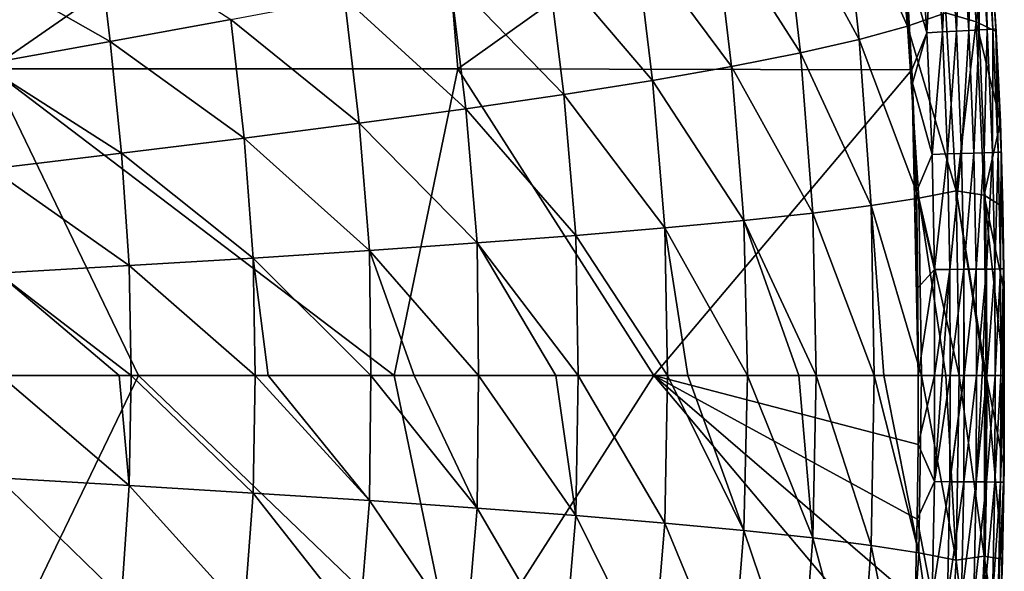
# Model space of a CAD drawing. Header units: metres. Extents: x -59 to 113, y -107 to 107.
# Tile 186 of 192: x 102.49 to 112.63, y -2.02 to 3.67. Entities that reach past the tile are written whole.
import ezdxf

# ---------------------------------------------------------------- set-up
doc = ezdxf.new("R2010")
doc.units = ezdxf.units.M
doc.layers.add('solid_20_382_333_XXX', color=7, linetype='CONTINUOUS')

msp = doc.modelspace()

# ---------------------------------------------------------------- linework, layer by layer
at = {"layer": 'solid_20_382_333_XXX'}
for points in [[(106.744354, 6.320729, -26.628788), (101.909737, 6.320729, -26.171072), (102.188072, 3.158785, -26.178129)], [(106.744354, 6.320729, -26.628788), (102.188072, 3.158785, -26.178129), (107.0009, 3.158785, -26.633715)], [(106.744354, 6.320729, -26.628788), (107.0009, 3.158785, -26.633715), (111.439377, 6.321902, -27.12459)], [(107.0009, 3.158785, -26.633715), (111.677551, 3.149732, -27.127142), (111.439377, 6.321902, -27.12459)], [(111.439377, 6.321902, -27.12459), (111.677551, 3.149732, -27.127142), (111.446686, 6.247916, -27.12471)], [(111.446686, 6.247916, -27.12471), (111.677551, 3.149732, -27.127142), (111.537292, 5.243946, -27.125959)], [(110.956696, 5.10345, -34.544453), (111.463554, 5.291636, -33.080177), (111.632072, 3.600447, -33.261982)], [(111.632072, 3.600447, -33.261982), (111.463554, 5.291636, -33.080177), (112.027168, 3.737853, -31.699671)], [(112.027168, 3.737853, -31.699671), (112.213272, 5.336246, -29.823029), (112.339684, 3.643138, -29.993177)], [(112.339684, 3.643138, -29.993177), (112.213272, 5.336246, -29.823029), (112.479401, 4.543362, -28.214058)], [(111.537292, 5.243946, -27.125959), (111.677551, 3.149732, -27.127142), (111.609505, 4.295843, -27.126741)], [(110.347725, 4.912452, -35.941982), (110.956696, 5.10345, -34.544453), (111.133873, 3.462279, -34.717518)], [(111.133873, 3.462279, -34.717518), (110.956696, 5.10345, -34.544453), (111.632072, 3.600447, -33.261982)], [(109.637207, 4.717945, -37.284203), (110.347725, 4.912452, -35.941982), (110.529755, 3.322999, -36.103897)], [(110.529755, 3.322999, -36.103897), (110.347725, 4.912452, -35.941982), (111.133873, 3.462279, -34.717518)], [(112.286179, 4.861636, -27.558048), (112.369064, 3.561282, -27.552967), (112.369209, 4.868115, -27.705774)], [(112.369064, 3.561282, -27.552967), (112.452682, 3.565976, -27.698919), (112.369209, 4.868115, -27.705774)], [(112.369209, 4.868115, -27.705774), (112.452682, 3.565976, -27.698919), (112.426521, 4.872638, -27.86692)], [(112.426521, 4.872638, -27.86692), (112.511047, 3.569262, -27.85829), (112.455658, 4.875015, -28.038456)], [(112.452682, 3.565976, -27.698919), (112.511047, 3.569262, -27.85829), (112.426521, 4.872638, -27.86692)], [(112.479401, 4.543362, -28.214058), (112.455658, 4.875015, -28.038456), (112.54174, 3.571003, -28.028133)], [(112.511047, 3.569262, -27.85829), (112.54174, 3.571003, -28.028133), (112.455658, 4.875015, -28.038456)], [(111.609505, 4.295843, -27.126741), (111.830284, 3.531123, -27.162085), (111.745773, 4.819948, -27.16185)], [(111.745773, 4.819948, -27.16185), (111.830284, 3.531123, -27.162085), (111.907219, 4.832355, -27.225641)], [(111.830284, 3.531123, -27.162085), (111.990799, 3.540099, -27.224987), (111.907219, 4.832355, -27.225641)], [(111.907219, 4.832355, -27.225641), (111.990799, 3.540099, -27.224987), (112.052734, 4.843566, -27.314955)], [(111.990799, 3.540099, -27.224987), (112.135704, 3.548208, -27.313061), (112.052734, 4.843566, -27.314955)], [(112.052734, 4.843566, -27.314955), (112.135704, 3.548208, -27.313061), (112.179871, 4.853389, -27.426765)], [(112.135704, 3.548208, -27.313061), (112.262596, 3.555314, -27.423367), (112.179871, 4.853389, -27.426765)], [(112.179871, 4.853389, -27.426765), (112.262596, 3.555314, -27.423367), (112.286179, 4.861636, -27.558048)], [(112.262596, 3.555314, -27.423367), (112.369064, 3.561282, -27.552967), (112.286179, 4.861636, -27.558048)], [(108.826576, 4.519221, -38.575802), (109.637207, 4.717945, -37.284203), (109.820274, 3.182268, -37.433483)], [(109.820274, 3.182268, -37.433483), (109.637207, 4.717945, -37.284203), (110.529755, 3.322999, -36.103897)], [(101.998108, 4.250848, -44.412266), (103.291206, 4.555221, -43.722305), (103.420868, 3.440856, -43.79192)], [(103.420868, 3.440856, -43.79192), (103.291206, 4.555221, -43.722305), (104.66497, 3.669527, -42.975952)], [(107.919044, 4.315611, -39.809597), (108.826576, 4.519221, -38.575802), (109.00695, 3.039742, -38.71167)], [(109.00695, 3.039742, -38.71167), (108.826576, 4.519221, -38.575802), (109.820274, 3.182268, -37.433483)], [(112.339684, 3.643138, -29.993177), (112.479401, 4.543362, -28.214058), (112.543991, 3.543426, -28.205099)], [(112.543991, 3.543426, -28.205099), (112.479401, 4.543362, -28.214058), (112.54174, 3.571003, -28.028133)], [(106.919495, 4.106493, -40.966797), (107.919044, 4.315611, -39.809597), (108.093079, 2.895093, -39.93158)], [(108.093079, 2.895093, -39.93158), (107.919044, 4.315611, -39.809597), (109.00695, 3.039742, -38.71167)], [(111.609505, 4.295843, -27.126741), (111.677551, 3.149732, -27.127142), (111.830284, 3.531123, -27.162085)], [(102.105171, 3.204962, -44.465382), (101.998108, 4.250848, -44.412266), (103.420868, 3.440856, -43.79192)], [(105.832993, 3.891277, -42.028347), (106.919495, 4.106493, -40.966797), (107.083725, 2.748019, -41.074329)], [(107.083725, 2.748019, -41.074329), (106.919495, 4.106493, -40.966797), (108.093079, 2.895093, -39.93158)], [(104.66497, 3.669527, -42.975952), (105.832993, 3.891277, -42.028347), (105.984138, 2.59823, -42.120728)], [(105.984138, 2.59823, -42.120728), (105.832993, 3.891277, -42.028347), (107.083725, 2.748019, -41.074329)], [(103.420868, 3.440856, -43.79192), (104.66497, 3.669527, -42.975952), (104.799911, 2.445511, -43.052189)], [(104.799911, 2.445511, -43.052189), (104.66497, 3.669527, -42.975952), (105.984138, 2.59823, -42.120728)], [(111.632072, 3.600447, -33.261982), (112.027168, 3.737853, -31.699671), (112.131912, 1.90349, -31.837)], [(112.131912, 1.90349, -31.837), (112.027168, 3.737853, -31.699671), (112.339684, 3.643138, -29.993177)], [(111.133873, 3.462279, -34.717518), (111.632072, 3.600447, -33.261982), (111.746666, 1.826727, -33.395683)], [(111.746666, 1.826727, -33.395683), (111.632072, 3.600447, -33.261982), (112.131912, 1.90349, -31.837)], [(112.131912, 1.90349, -31.837), (112.339684, 3.643138, -29.993177), (112.420631, 1.858997, -30.113525)], [(112.135704, 3.548208, -27.313061), (112.18869, 2.288024, -27.310869), (112.262596, 3.555314, -27.423367)], [(112.18869, 2.288024, -27.310869), (112.315414, 2.292033, -27.420094), (112.262596, 3.555314, -27.423367)], [(112.262596, 3.555314, -27.423367), (112.315414, 2.292033, -27.420094), (112.369064, 3.561282, -27.552967)], [(112.315414, 2.292033, -27.420094), (112.422005, 2.295382, -27.548485), (112.369064, 3.561282, -27.552967)], [(112.339684, 3.643138, -29.993177), (112.543991, 3.543426, -28.205099), (112.587914, 2.614868, -28.197979)], [(112.420631, 1.858997, -30.113525), (112.339684, 3.643138, -29.993177), (112.587914, 2.614868, -28.197979)], [(112.369064, 3.561282, -27.552967), (112.422005, 2.295382, -27.548485), (112.452682, 3.565976, -27.698919)], [(112.422005, 2.295382, -27.548485), (112.506065, 2.297995, -27.693163), (112.452682, 3.565976, -27.698919)], [(112.452682, 3.565976, -27.698919), (112.506065, 2.297995, -27.693163), (112.511047, 3.569262, -27.85829)], [(112.506065, 2.297995, -27.693163), (112.565216, 2.299799, -27.851254), (112.511047, 3.569262, -27.85829)], [(112.511047, 3.569262, -27.85829), (112.565216, 2.299799, -27.851254), (112.54174, 3.571003, -28.028133)], [(112.543991, 3.543426, -28.205099), (112.54174, 3.571003, -28.028133), (112.597076, 2.300718, -28.01988)], [(112.565216, 2.299799, -27.851254), (112.597076, 2.300718, -28.01988), (112.54174, 3.571003, -28.028133)], [(110.529755, 3.322999, -36.103897), (111.133873, 3.462279, -34.717518), (111.255531, 1.750065, -34.844475)], [(111.255531, 1.750065, -34.844475), (111.133873, 3.462279, -34.717518), (111.746666, 1.826727, -33.395683)], [(111.677551, 3.149732, -27.127142), (111.684021, 3.013623, -27.127136), (111.830284, 3.531123, -27.162085)], [(111.684021, 3.013623, -27.127136), (111.884354, 2.278326, -27.161428), (111.830284, 3.531123, -27.162085)], [(111.830284, 3.531123, -27.162085), (111.884354, 2.278326, -27.161428), (111.990799, 3.540099, -27.224987)], [(111.884354, 2.278326, -27.161428), (112.044205, 2.28343, -27.223688), (111.990799, 3.540099, -27.224987)], [(111.990799, 3.540099, -27.224987), (112.044205, 2.28343, -27.223688), (112.135704, 3.548208, -27.313061)], [(112.044205, 2.28343, -27.223688), (112.18869, 2.288024, -27.310869), (112.135704, 3.548208, -27.313061)], [(112.587914, 2.614868, -28.197979), (112.543991, 3.543426, -28.205099), (112.597076, 2.300718, -28.01988)], [(102.105171, 3.204962, -44.465382), (103.420868, 3.440856, -43.79192), (103.536674, 2.289672, -43.850742)], [(103.536674, 2.289672, -43.850742), (103.420868, 3.440856, -43.79192), (104.799911, 2.445511, -43.052189)], [(109.820274, 3.182268, -37.433483), (110.529755, 3.322999, -36.103897), (110.655632, 1.673428, -36.222298)], [(110.655632, 1.673428, -36.222298), (110.529755, 3.322999, -36.103897), (111.255531, 1.750065, -34.844475)], [(102.188072, 3.158785, -26.178129), (101.119446, -0.000001, -26.077209), (103.712486, -0.000001, -26.309818)], [(102.19912, 2.130568, -44.505947), (102.105171, 3.204962, -44.465382), (103.536674, 2.289672, -43.850742)], [(102.188072, 3.158785, -26.178129), (103.712486, -0.000001, -26.309818), (106.343987, -0.000001, -26.560799)], [(107.0009, 3.158785, -26.633715), (102.188072, 3.158785, -26.178129), (106.343987, -0.000001, -26.560799)], [(107.0009, 3.158785, -26.633715), (106.343987, -0.000001, -26.560799), (109.018509, -0.000001, -26.831951)], [(107.0009, 3.158785, -26.633715), (109.018509, -0.000001, -26.831951), (111.677551, 3.149732, -27.127142)], [(109.00695, 3.039742, -38.71167), (109.820274, 3.182268, -37.433483), (109.94754, 1.596745, -37.542198)], [(109.018509, -0.000001, -26.831951), (111.740906, 0.000002, -27.125263), (111.677551, 3.149732, -27.127142)], [(109.94754, 1.596745, -37.542198), (109.820274, 3.182268, -37.433483), (110.655632, 1.673428, -36.222298)], [(111.677551, 3.149732, -27.127142), (111.740906, 0.000002, -27.125263), (111.684021, 3.013623, -27.127136)], [(108.093079, 2.895093, -39.93158), (109.00695, 3.039742, -38.71167), (109.132797, 1.519942, -38.810093)], [(109.132797, 1.519942, -38.810093), (109.00695, 3.039742, -38.71167), (109.94754, 1.596745, -37.542198)], [(111.684021, 3.013623, -27.127136), (111.740906, 0.000002, -27.125263), (111.723175, 1.897322, -27.126635)], [(111.684021, 3.013623, -27.127136), (111.723175, 1.897322, -27.126635), (111.884354, 2.278326, -27.161428)], [(107.083725, 2.748019, -41.074329), (108.093079, 2.895093, -39.93158), (108.214798, 1.442949, -40.019314)], [(108.214798, 1.442949, -40.019314), (108.093079, 2.895093, -39.93158), (109.132797, 1.519942, -38.810093)], [(105.984138, 2.59823, -42.120728), (107.083725, 2.748019, -41.074329), (107.19873, 1.365703, -41.150928)], [(107.19873, 1.365703, -41.150928), (107.083725, 2.748019, -41.074329), (108.214798, 1.442949, -40.019314)], [(104.799911, 2.445511, -43.052189), (105.984138, 2.59823, -42.120728), (106.089973, 1.28814, -42.185623)], [(106.089973, 1.28814, -42.185623), (105.984138, 2.59823, -42.120728), (107.19873, 1.365703, -41.150928)], [(112.420631, 1.858997, -30.113525), (112.587914, 2.614868, -28.197979), (112.614227, 1.738613, -28.192951)], [(112.614227, 1.738613, -28.192951), (112.587914, 2.614868, -28.197979), (112.597076, 2.300718, -28.01988)], [(103.536674, 2.289672, -43.850742), (104.799911, 2.445511, -43.052189), (104.894257, 1.210214, -43.104584)], [(104.894257, 1.210214, -43.104584), (104.799911, 2.445511, -43.052189), (106.089973, 1.28814, -42.185623)], [(102.19912, 2.130568, -44.505947), (103.536674, 2.289672, -43.850742), (103.61731, 1.131885, -43.889626)], [(103.61731, 1.131885, -43.889626), (103.536674, 2.289672, -43.850742), (104.894257, 1.210214, -43.104584)], [(111.723175, 1.897322, -27.126635), (111.908073, 1.092011, -27.160189), (111.884354, 2.278326, -27.161428)], [(111.884354, 2.278326, -27.161428), (111.908073, 1.092011, -27.160189), (112.044205, 2.28343, -27.223688)], [(111.908073, 1.092011, -27.160189), (112.067604, 1.093488, -27.222134), (112.044205, 2.28343, -27.223688)], [(112.044205, 2.28343, -27.223688), (112.067604, 1.093488, -27.222134), (112.18869, 2.288024, -27.310869)], [(112.067604, 1.093488, -27.222134), (112.211868, 1.094791, -27.308878), (112.18869, 2.288024, -27.310869)], [(112.18869, 2.288024, -27.310869), (112.211868, 1.094791, -27.308878), (112.315414, 2.292033, -27.420094)], [(112.211868, 1.094791, -27.308878), (112.338509, 1.0959, -27.41757), (112.315414, 2.292033, -27.420094)], [(112.315414, 2.292033, -27.420094), (112.338509, 1.0959, -27.41757), (112.422005, 2.295382, -27.548485)], [(112.338509, 1.0959, -27.41757), (112.445137, 1.096795, -27.545366), (112.422005, 2.295382, -27.548485)], [(112.422005, 2.295382, -27.548485), (112.445137, 1.096795, -27.545366), (112.506065, 2.297995, -27.693163)], [(112.445137, 1.096795, -27.545366), (112.529381, 1.097456, -27.689417), (112.506065, 2.297995, -27.693163)], [(112.506065, 2.297995, -27.693163), (112.529381, 1.097456, -27.689417), (112.565216, 2.299799, -27.851254)], [(112.529381, 1.097456, -27.689417), (112.588867, 1.097864, -27.846876), (112.565216, 2.299799, -27.851254)], [(112.565216, 2.299799, -27.851254), (112.588867, 1.097864, -27.846876), (112.597076, 2.300718, -28.01988)], [(112.588867, 1.097864, -27.846876), (112.621223, 1.097999, -28.014896), (112.597076, 2.300718, -28.01988)], [(112.614227, 1.738613, -28.192951), (112.597076, 2.300718, -28.01988), (112.621223, 1.097999, -28.014896)], [(102.264023, 1.053121, -44.53067), (102.19912, 2.130568, -44.505947), (103.61731, 1.131885, -43.889626)], [(111.255531, 1.750065, -34.844475), (111.746666, 1.826727, -33.395683), (111.776558, 0, -33.426483)], [(111.723175, 1.897322, -27.126635), (111.740906, 0.000002, -27.125263), (111.738777, 0.904761, -27.125805)], [(111.723175, 1.897322, -27.126635), (111.738777, 0.904761, -27.125805), (111.908073, 1.092011, -27.160189)], [(111.746666, 1.826727, -33.395683), (112.131912, 1.90349, -31.837), (112.164207, 0, -31.842005)], [(111.746666, 1.826727, -33.395683), (112.164207, 0, -31.842005), (112.024506, 0, -32.48262)], [(111.776558, 0, -33.426483), (111.746666, 1.826727, -33.395683), (112.024506, 0, -32.48262)], [(112.131912, 1.90349, -31.837), (112.420631, 1.858997, -30.113525), (112.441826, 0, -30.128353)], [(112.131912, 1.90349, -31.837), (112.441826, 0, -30.128353), (112.427773, 0, -30.237532)], [(112.164207, 0, -31.842005), (112.131912, 1.90349, -31.837), (112.427773, 0, -30.237532)], [(112.420631, 1.858997, -30.113525), (112.626045, 0.870515, -28.189854), (112.628098, -0.000001, -28.188969)], [(112.441826, 0, -30.128353), (112.420631, 1.858997, -30.113525), (112.628098, -0.000001, -28.188969)], [(112.420631, 1.858997, -30.113525), (112.614227, 1.738613, -28.192951), (112.626045, 0.870515, -28.189854)], [(110.655632, 1.673428, -36.222298), (111.255531, 1.750065, -34.844475), (111.287117, 0, -34.875088)], [(111.255531, 1.750065, -34.844475), (111.776558, 0, -33.426483), (111.387436, 0, -34.609169)], [(111.287117, 0, -34.875088), (111.255531, 1.750065, -34.844475), (111.387436, 0, -34.609169)], [(112.626045, 0.870515, -28.189854), (112.614227, 1.738613, -28.192951), (112.621223, 1.097999, -28.014896)], [(109.94754, 1.596745, -37.542198), (110.655632, 1.673428, -36.222298), (110.689644, 0, -36.248566)], [(110.655632, 1.673428, -36.222298), (111.287117, 0, -34.875088), (110.689644, 0, -36.248566)], [(109.132797, 1.519942, -38.810093), (109.94754, 1.596745, -37.542198), (109.982758, 0, -37.565388)], [(109.94754, 1.596745, -37.542198), (110.689644, 0, -36.248566), (110.512009, 0, -36.604565)], [(109.982758, 0, -37.565388), (109.94754, 1.596745, -37.542198), (110.512009, 0, -36.604565)], [(107.19873, 1.365703, -41.150928), (108.214798, 1.442949, -40.019314), (108.239868, 0, -40.049046)], [(108.214798, 1.442949, -40.019314), (109.132797, 1.519942, -38.810093), (109.160789, 0, -38.841221)], [(108.214798, 1.442949, -40.019314), (109.160789, 0, -38.841221), (108.239868, 0, -40.049046)], [(109.132797, 1.519942, -38.810093), (109.982758, 0, -37.565388), (109.368263, 0, -38.539265)], [(109.160789, 0, -38.841221), (109.132797, 1.519942, -38.810093), (109.368263, 0, -38.539265)], [(106.089973, 1.28814, -42.185623), (107.19873, 1.365703, -41.150928), (107.214424, 0, -41.184376)], [(107.19873, 1.365703, -41.150928), (108.239868, 0, -40.049046), (108.009995, 0, -40.320984)], [(107.214424, 0, -41.184376), (107.19873, 1.365703, -41.150928), (108.009995, 0, -40.320984)], [(104.894257, 1.210214, -43.104584), (106.089973, 1.28814, -42.185623), (106.104088, 0, -42.21299)], [(106.089973, 1.28814, -42.185623), (107.214424, 0, -41.184376), (106.550201, 0, -41.822407)], [(106.104088, 0, -42.21299), (106.089973, 1.28814, -42.185623), (106.550201, 0, -41.822407)], [(102.264023, 1.053121, -44.53067), (103.61731, 1.131885, -43.889626), (103.636032, 0, -43.90015)], [(103.61731, 1.131885, -43.889626), (104.894257, 1.210214, -43.104584), (104.915482, 0, -43.119694)], [(103.61731, 1.131885, -43.889626), (104.915482, 0, -43.119694), (103.636032, 0, -43.90015)], [(104.894257, 1.210214, -43.104584), (106.104088, 0, -42.21299), (105.048576, 0, -43.02729)], [(104.915482, 0, -43.119694), (104.894257, 1.210214, -43.104584), (105.048576, 0, -43.02729)], [(102.264023, 1.053121, -44.53067), (103.636032, 0, -43.90015), (103.5149, 0, -43.964516)], [(102.290474, 0, -44.532364), (102.264023, 1.053121, -44.53067), (103.5149, 0, -43.964516)], [(111.738777, 0.904761, -27.125805), (111.740906, 0.000002, -27.125263), (111.908073, 1.092011, -27.160189)], [(111.908073, 1.092011, -27.160189), (111.740906, 0.000002, -27.125263), (111.910919, -0.000001, -27.159113)], [(111.908073, 1.092011, -27.160189), (111.910919, -0.000001, -27.159113), (112.067604, 1.093488, -27.222134)], [(112.067604, 1.093488, -27.222134), (111.910919, -0.000001, -27.159113), (111.988937, -0.000001, -27.185356)], [(112.067604, 1.093488, -27.222134), (111.988937, -0.000001, -27.185356), (112.070747, 0, -27.221001)], [(112.067604, 1.093488, -27.222134), (112.070747, 0, -27.221001), (112.211868, 1.094791, -27.308878)], [(112.211868, 1.094791, -27.308878), (112.070747, 0, -27.221001), (112.212502, 0, -27.305765)], [(112.211868, 1.094791, -27.308878), (112.215508, 0, -27.307928), (112.338509, 1.0959, -27.41757)], [(112.211868, 1.094791, -27.308878), (112.212502, 0, -27.305765), (112.215508, 0, -27.307928)], [(112.338509, 1.0959, -27.41757), (112.215508, 0, -27.307928), (112.342018, 0, -27.416424)], [(112.338509, 1.0959, -27.41757), (112.342018, 0, -27.416424), (112.445137, 1.096795, -27.545366)], [(112.445137, 1.096795, -27.545366), (112.342018, 0, -27.416424), (112.398453, 0, -27.478603)], [(112.445137, 1.096795, -27.545366), (112.398453, 0, -27.478603), (112.448868, 0, -27.544376)], [(112.445137, 1.096795, -27.545366), (112.448868, 0, -27.544376), (112.529381, 1.097456, -27.689417)], [(112.529381, 1.097456, -27.689417), (112.448868, 0, -27.544376), (112.533073, 0.000001, -27.688213)], [(112.529381, 1.097456, -27.689417), (112.533073, 0.000001, -27.688213), (112.588867, 1.097864, -27.846876)], [(112.588867, 1.097864, -27.846876), (112.533073, 0.000001, -27.688213), (112.535141, 0.000001, -27.692566)], [(112.588867, 1.097864, -27.846876), (112.535141, 0.000001, -27.692566), (112.592789, 0.000001, -27.84614)], [(112.588867, 1.097864, -27.846876), (112.592789, 0.000001, -27.84614), (112.621223, 1.097999, -28.014896)], [(112.621223, 1.097999, -28.014896), (112.592789, 0.000001, -27.84614), (112.613495, 0.000002, -27.934151)], [(112.621223, 1.097999, -28.014896), (112.613495, 0.000002, -27.934151), (112.625183, 0.000002, -28.014418)], [(112.626045, 0.870515, -28.189854), (112.621223, 1.097999, -28.014896), (112.625183, 0.000002, -28.014418)], [(112.626045, 0.870515, -28.189854), (112.625183, 0.000002, -28.014418), (112.628098, -0.000001, -28.188969)], [(109.018509, -0.000001, -26.831951), (111.740234, -0.710683, -27.125669), (111.740906, 0.000002, -27.125263)], [(111.740234, -0.710683, -27.125669), (111.910919, -0.000001, -27.159113), (111.740906, 0.000002, -27.125263)], [(112.211868, -1.09479, -27.308878), (112.338509, -1.095899, -27.41757), (112.342018, 0, -27.416424)], [(112.211868, -1.09479, -27.308878), (112.342018, 0, -27.416424), (112.215508, 0, -27.307928)], [(112.338509, -1.095899, -27.41757), (112.445137, -1.096794, -27.545366), (112.448868, 0, -27.544376)], [(112.338509, -1.095899, -27.41757), (112.448868, 0, -27.544376), (112.398453, 0, -27.478603)], [(112.342018, 0, -27.416424), (112.338509, -1.095899, -27.41757), (112.398453, 0, -27.478603)], [(112.445137, -1.096794, -27.545366), (112.529381, -1.097455, -27.689417), (112.533073, 0.000001, -27.688213)], [(112.445137, -1.096794, -27.545366), (112.533073, 0.000001, -27.688213), (112.448868, 0, -27.544376)], [(112.529381, -1.097455, -27.689417), (112.588867, -1.097863, -27.846878), (112.592789, 0.000001, -27.84614)], [(112.529381, -1.097455, -27.689417), (112.592789, 0.000001, -27.84614), (112.535141, 0.000001, -27.692566)], [(112.533073, 0.000001, -27.688213), (112.529381, -1.097455, -27.689417), (112.535141, 0.000001, -27.692566)], [(112.588867, -1.097863, -27.846878), (112.621223, -1.097997, -28.014902), (112.625183, 0.000002, -28.014418)], [(112.588867, -1.097863, -27.846878), (112.625183, 0.000002, -28.014418), (112.613495, 0.000002, -27.934151)], [(112.592789, 0.000001, -27.84614), (112.588867, -1.097863, -27.846878), (112.613495, 0.000002, -27.934151)], [(112.625183, 0.000002, -28.014418), (112.621223, -1.097997, -28.014902), (112.628098, -0.000001, -28.188969)], [(102.188797, -3.158785, -26.178194), (103.712486, -0.000001, -26.309818), (101.119446, -0.000001, -26.077209)], [(107.001717, -3.158785, -26.633797), (103.712486, -0.000001, -26.309818), (102.188797, -3.158785, -26.178194)], [(102.264008, -1.053101, -44.530674), (102.290474, 0, -44.532364), (103.617302, -1.131855, -43.889633)], [(103.617302, -1.131855, -43.889633), (102.290474, 0, -44.532364), (103.5149, 0, -43.964516)], [(103.617302, -1.131855, -43.889633), (103.5149, 0, -43.964516), (103.636032, 0, -43.90015)], [(103.617302, -1.131855, -43.889633), (103.636032, 0, -43.90015), (104.894249, -1.210191, -43.104591)], [(104.894249, -1.210191, -43.104591), (103.636032, 0, -43.90015), (104.915482, 0, -43.119694)], [(107.001717, -3.158785, -26.633797), (106.343987, -0.000001, -26.560799), (103.712486, -0.000001, -26.309818)], [(104.894249, -1.210191, -43.104591), (104.915482, 0, -43.119694), (106.089966, -1.288132, -42.185627)], [(106.089966, -1.288132, -42.185627), (104.915482, 0, -43.119694), (105.048576, 0, -43.02729)], [(106.089966, -1.288132, -42.185627), (105.048576, 0, -43.02729), (106.104088, 0, -42.21299)], [(106.089966, -1.288132, -42.185627), (106.104088, 0, -42.21299), (107.198723, -1.365707, -41.150932)], [(107.198723, -1.365707, -41.150932), (106.104088, 0, -42.21299), (106.550201, 0, -41.822407)], [(107.001717, -3.158785, -26.633797), (109.018509, -0.000001, -26.831951), (106.343987, -0.000001, -26.560799)], [(107.198723, -1.365707, -41.150932), (106.550201, 0, -41.822407), (107.214424, 0, -41.184376)], [(107.001717, -3.158785, -26.633797), (111.677307, -3.154974, -27.127144), (109.018509, -0.000001, -26.831951)], [(107.198723, -1.365707, -41.150932), (107.214424, 0, -41.184376), (108.21479, -1.442953, -40.019321)], [(108.21479, -1.442953, -40.019321), (107.214424, 0, -41.184376), (108.009995, 0, -40.320984)], [(108.21479, -1.442953, -40.019321), (108.009995, 0, -40.320984), (108.239868, 0, -40.049046)], [(108.21479, -1.442953, -40.019321), (108.239868, 0, -40.049046), (109.132797, -1.519939, -38.810097)], [(109.132797, -1.519939, -38.810097), (108.239868, 0, -40.049046), (109.160789, 0, -38.841221)], [(109.018509, -0.000001, -26.831951), (111.677307, -3.154974, -27.127144), (111.711578, -2.318159, -27.126942)], [(109.018509, -0.000001, -26.831951), (111.711578, -2.318159, -27.126942), (111.731956, -1.479726, -27.126322)], [(109.018509, -0.000001, -26.831951), (111.731956, -1.479726, -27.126322), (111.740234, -0.710683, -27.125669)], [(109.132797, -1.519939, -38.810097), (109.160789, 0, -38.841221), (109.94754, -1.596734, -37.542206)], [(109.94754, -1.596734, -37.542206), (109.160789, 0, -38.841221), (109.368263, 0, -38.539265)], [(109.94754, -1.596734, -37.542206), (109.368263, 0, -38.539265), (109.982758, 0, -37.565388)], [(109.94754, -1.596734, -37.542206), (109.982758, 0, -37.565388), (110.655632, -1.673413, -36.222305)], [(110.655632, -1.673413, -36.222305), (109.982758, 0, -37.565388), (110.512009, 0, -36.604565)], [(110.655632, -1.673413, -36.222305), (110.512009, 0, -36.604565), (110.689644, 0, -36.248566)], [(110.655632, -1.673413, -36.222305), (110.689644, 0, -36.248566), (111.255531, -1.75005, -34.844482)], [(111.255531, -1.75005, -34.844482), (110.689644, 0, -36.248566), (111.287117, 0, -34.875088)], [(111.255531, -1.75005, -34.844482), (111.287117, 0, -34.875088), (111.746666, -1.826718, -33.395687)], [(111.746666, -1.826718, -33.395687), (111.287117, 0, -34.875088), (111.387436, 0, -34.609169)], [(111.746666, -1.826718, -33.395687), (111.387436, 0, -34.609169), (111.776558, 0, -33.426483)], [(111.740234, -0.710683, -27.125669), (111.908073, -1.09201, -27.160189), (111.910919, -0.000001, -27.159113)], [(111.746666, -1.826718, -33.395687), (111.776558, 0, -33.426483), (112.131912, -1.90349, -31.837002)], [(112.131912, -1.90349, -31.837002), (111.776558, 0, -33.426483), (112.024506, 0, -32.48262)], [(111.908073, -1.09201, -27.160189), (112.067604, -1.093487, -27.222134), (112.070747, 0, -27.221001)], [(111.908073, -1.09201, -27.160189), (112.070747, 0, -27.221001), (111.988937, -0.000001, -27.185356)], [(111.910919, -0.000001, -27.159113), (111.908073, -1.09201, -27.160189), (111.988937, -0.000001, -27.185356)], [(112.131912, -1.90349, -31.837002), (112.024506, 0, -32.48262), (112.164207, 0, -31.842005)], [(112.067604, -1.093487, -27.222134), (112.211868, -1.09479, -27.308878), (112.215508, 0, -27.307928)], [(112.067604, -1.093487, -27.222134), (112.215508, 0, -27.307928), (112.212502, 0, -27.305765)], [(112.070747, 0, -27.221001), (112.067604, -1.093487, -27.222134), (112.212502, 0, -27.305765)], [(112.131912, -1.90349, -31.837002), (112.164207, 0, -31.842005), (112.420624, -1.859228, -30.113518)], [(112.420624, -1.859228, -30.113518), (112.164207, 0, -31.842005), (112.427773, 0, -30.237532)], [(112.420624, -1.859228, -30.113518), (112.441826, 0, -30.128353), (112.610725, -1.89127, -28.193718)], [(112.420624, -1.859228, -30.113518), (112.427773, 0, -30.237532), (112.441826, 0, -30.128353)], [(112.441826, 0, -30.128353), (112.628098, -0.000001, -28.188969), (112.625511, -0.944525, -28.190071)], [(112.441826, 0, -30.128353), (112.625511, -0.944525, -28.190071), (112.610725, -1.89127, -28.193718)], [(112.621223, -1.097997, -28.014902), (112.625511, -0.944525, -28.190071), (112.628098, -0.000001, -28.188969)], [(111.740234, -0.710683, -27.125669), (111.731956, -1.479726, -27.126322), (111.908073, -1.09201, -27.160189)], [(112.621223, -1.097997, -28.014902), (112.610725, -1.89127, -28.193718), (112.625511, -0.944525, -28.190071)], [(102.199097, -2.130524, -44.505959), (102.264008, -1.053101, -44.530674), (103.536659, -2.289609, -43.850758)], [(102.264008, -1.053101, -44.530674), (103.617302, -1.131855, -43.889633), (103.536659, -2.289609, -43.850758)], [(111.731956, -1.479726, -27.126322), (111.884354, -2.278325, -27.161428), (111.908073, -1.09201, -27.160189)], [(111.908073, -1.09201, -27.160189), (111.884354, -2.278325, -27.161428), (112.067604, -1.093487, -27.222134)], [(111.884354, -2.278325, -27.161428), (112.044205, -2.283429, -27.223688), (112.067604, -1.093487, -27.222134)], [(112.067604, -1.093487, -27.222134), (112.044205, -2.283429, -27.223688), (112.211868, -1.09479, -27.308878)], [(112.044205, -2.283429, -27.223688), (112.18869, -2.288023, -27.310869), (112.211868, -1.09479, -27.308878)], [(112.211868, -1.09479, -27.308878), (112.18869, -2.288023, -27.310869), (112.338509, -1.095899, -27.41757)], [(112.18869, -2.288023, -27.310869), (112.315414, -2.292032, -27.420095), (112.338509, -1.095899, -27.41757)], [(112.338509, -1.095899, -27.41757), (112.315414, -2.292032, -27.420095), (112.445137, -1.096794, -27.545366)], [(112.315414, -2.292032, -27.420095), (112.422005, -2.29538, -27.548485), (112.445137, -1.096794, -27.545366)], [(112.445137, -1.096794, -27.545366), (112.422005, -2.29538, -27.548485), (112.529381, -1.097455, -27.689417)], [(112.422005, -2.29538, -27.548485), (112.506065, -2.297994, -27.693165), (112.529381, -1.097455, -27.689417)], [(112.529381, -1.097455, -27.689417), (112.506065, -2.297994, -27.693165), (112.588867, -1.097863, -27.846878)], [(112.506065, -2.297994, -27.693165), (112.565216, -2.299798, -27.851255), (112.588867, -1.097863, -27.846878)], [(112.588867, -1.097863, -27.846878), (112.565216, -2.299798, -27.851255), (112.621223, -1.097997, -28.014902)], [(112.565216, -2.299798, -27.851255), (112.597076, -2.300716, -28.019884), (112.621223, -1.097997, -28.014902)], [(112.621223, -1.097997, -28.014902), (112.597076, -2.300716, -28.019884), (112.610725, -1.89127, -28.193718)], [(103.536659, -2.289609, -43.850758), (103.617302, -1.131855, -43.889633), (104.799904, -2.445462, -43.0522)], [(103.617302, -1.131855, -43.889633), (104.894249, -1.210191, -43.104591), (104.799904, -2.445462, -43.0522)], [(104.799904, -2.445462, -43.0522), (104.894249, -1.210191, -43.104591), (105.984123, -2.598213, -42.120739)], [(104.894249, -1.210191, -43.104591), (106.089966, -1.288132, -42.185627), (105.984123, -2.598213, -42.120739)], [(105.984123, -2.598213, -42.120739), (106.089966, -1.288132, -42.185627), (107.08371, -2.748025, -41.074341)], [(106.089966, -1.288132, -42.185627), (107.198723, -1.365707, -41.150932), (107.08371, -2.748025, -41.074341)], [(107.08371, -2.748025, -41.074341), (107.198723, -1.365707, -41.150932), (108.093063, -2.895101, -39.931591)], [(107.198723, -1.365707, -41.150932), (108.21479, -1.442953, -40.019321), (108.093063, -2.895101, -39.931591)], [(108.093063, -2.895101, -39.931591), (108.21479, -1.442953, -40.019321), (109.006943, -3.039735, -38.711681)], [(108.21479, -1.442953, -40.019321), (109.132797, -1.519939, -38.810097), (109.006943, -3.039735, -38.711681)], [(109.006943, -3.039735, -38.711681), (109.132797, -1.519939, -38.810097), (109.820274, -3.182247, -37.433495)], [(109.132797, -1.519939, -38.810097), (109.94754, -1.596734, -37.542206), (109.820274, -3.182247, -37.433495)], [(111.731956, -1.479726, -27.126322), (111.711578, -2.318159, -27.126942), (111.884354, -2.278325, -27.161428)], [(109.820274, -3.182247, -37.433495), (109.94754, -1.596734, -37.542206), (110.529755, -3.322969, -36.103909)], [(109.94754, -1.596734, -37.542206), (110.655632, -1.673413, -36.222305), (110.529755, -3.322969, -36.103909)], [(110.529755, -3.322969, -36.103909), (110.655632, -1.673413, -36.222305), (111.133873, -3.462248, -34.717525)], [(110.655632, -1.673413, -36.222305), (111.255531, -1.75005, -34.844482), (111.133873, -3.462248, -34.717525)], [(111.133873, -3.462248, -34.717525), (111.255531, -1.75005, -34.844482), (111.632072, -3.600429, -33.26199)], [(111.255531, -1.75005, -34.844482), (111.746666, -1.826718, -33.395687), (111.632072, -3.600429, -33.26199)], [(111.632072, -3.600429, -33.26199), (111.746666, -1.826718, -33.395687), (112.027161, -3.737852, -31.699675)], [(111.746666, -1.826718, -33.395687), (112.131912, -1.90349, -31.837002), (112.027161, -3.737852, -31.699675)], [(112.027161, -3.737852, -31.699675), (112.131912, -1.90349, -31.837002), (112.339653, -3.643581, -29.993145)], [(112.131912, -1.90349, -31.837002), (112.420624, -1.859228, -30.113518), (112.339653, -3.643581, -29.993145)], [(112.339653, -3.643581, -29.993145), (112.420624, -1.859228, -30.113518), (112.576881, -2.883132, -28.199905)], [(112.420624, -1.859228, -30.113518), (112.610725, -1.89127, -28.193718), (112.576881, -2.883132, -28.199905)], [(112.597076, -2.300716, -28.019884), (112.576881, -2.883132, -28.199905), (112.610725, -1.89127, -28.193718)]]:
    msp.add_3dface(points, dxfattribs=at)

doc.saveas('drawing.dxf')
